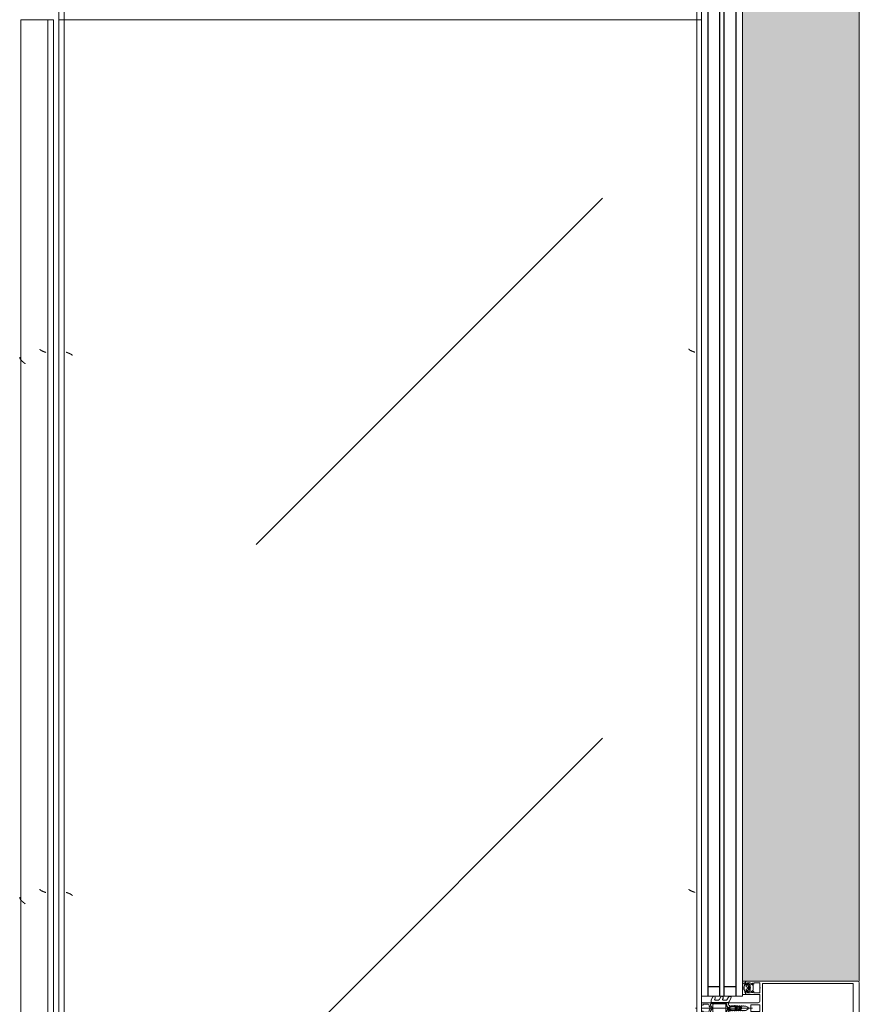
# Model space of a CAD drawing. Header units: millimetres. Extents: x -5460 to 47962, y 30005 to 103451.
# Tile 73 of 192: x 9296 to 10074, y 52780 to 53691. Entities that reach past the tile are written whole.
import ezdxf

# ---------------------------------------------------------------- set-up
doc = ezdxf.new("R2010")
doc.units = ezdxf.units.MM
for name, color, linetype, lineweight in [('A-DETL-GENF-OTLN', 7, 'Continuous', 9), ('A-GLAZ-CURT-OTLN', 7, 'Continuous', 9), ('A-GLAZ-CWMG-OTLN', 7, 'Continuous', 9), ('M-EQPM-____-OTLN', 7, 'Continuous', 9)]:
    doc.layers.add(name, color=color, linetype=linetype, lineweight=lineweight)

# ---------------------------------------------------------------- blocks, each defined once
blk = doc.blocks.new('ПР_Низ пояс - Тип 1-10204789-ВКК_01_К1_З_ЭОМ_кабель_')
at = {"layer": 'M-EQPM-____-OTLN', "color": 253, "true_color": 0xaaaaaa}
for p, q in [((850, 590), (850, 595)), ((850, 595), (2400, 595)), ((850, 588), (850, 590)), ((850, 590), (2400, 590)), ((850, 6.26), (850, 588)), ((850, 4.26), (850, 6.26)), ((850, 0), (850, 4.26)), ((850, 4.26), (2400, 4.26)), ((850, 0), (2400, 0))]:
    blk.add_line(p, q, dxfattribs=at)
blk = doc.blocks.new('АРФ_Витраж_Остекление - SI_38mm_TripGlz_1 этаж-6916328-ВКК_01_К1_З_ЭОМ_кабель_')
at = {"layer": 'A-GLAZ-CURT-OTLN', "color": 253, "true_color": 0xaaaaaa}
for p, q in [((-904, 0), (-904, -38)), ((-904, -38), (904, -38))]:
    blk.add_line(p, q, dxfattribs=at)
at = {"layer": 'A-GLAZ-CURT-OTLN', "color": 253, "lineweight": 25, "true_color": 0xaaaaaa}
for p, q in [((-904, -6), (904, -6)), ((-895, -6), (-895, -17)), ((-904, -17), (904, -17)), ((-904, -21), (904, -21)), ((-895, -21), (-895, -32)), ((-904, -32), (904, -32))]:
    blk.add_line(p, q, dxfattribs=at)
blk = doc.blocks.new('Rectangular Mullion - FWS-50-HI_Mull_CovCap-20mm_Mull-105mm-3567267-ВКК_01_К1_З_ЭОМ_кабель_')
at = {"layer": 'A-GLAZ-CWMG-OTLN', "true_color": 0xeaeaea}
blk.add_hatch(color=254, dxfattribs=at).paths.add_polyline_path([(8006.3, 51920), (8096, 51920), (8096, 53700), (7988, 53700), (7988, 51920)])
at = {"layer": 'A-GLAZ-CWMG-OTLN', "color": 253, "true_color": 0xaaaaaa}
blk.add_line((8096, 51920), (8096, 53700), dxfattribs=at)
blk = doc.blocks.new('Rectangular Mullion - HI_CovCap-20mm_Mull-105mm-V518-ВКК_01_К1_З_ЭОМ_кабель_')
at = {"layer": 'A-DETL-GENF-OTLN', "color": 253, "true_color": 0xaaaaaa}
for p, q in [((23.5, 146), (-23.5, 146)), ((-25, 144.5), (-25, 130.68)), ((25, 130.68), (25, 144.5)), ((-25, 136), (-25, 59.4)), ((-22.9, 135.44), (-22.9, 59.4)), ((22.9, 136), (22.9, 59.4)), ((25, 136), (25, 59.4)), ((-22.24, 46.35), (-21.18, 47.41)), ((-20.47, 47.7), (-17.13, 47.7)), ((-16.42, 47.41), (-15.36, 46.35)), ((-12.6, 53.5), (-12.6, 41.4)), ((-5, 25.5), (-5, 52.5)), ((-3.2, 46.1), (-3.2, 53.5)), ((-2.7, 54), (2.7, 54)), ((2.7, 45.6), (-2.7, 45.6)), ((0, 47.27), (0, 0)), ((3.2, 53.5), (3.2, 46.1)), ((5, 52.5), (5, 25.5)), ((12.6, 41.4), (12.6, 53.5)), ((15.36, 46.35), (16.42, 47.41)), ((17.13, 47.7), (20.47, 47.7)), ((21.18, 47.41), (22.24, 46.35)), ((-22.3, 40.8), (-22.9, 40.8)), ((-22.9, 40.2), (-21.62, 40.2)), ((-21.76, 44.51), (-22.58, 43.54)), ((-22.27, 39.59), (-22.55, 39.1)), ((-21.2, 42.9), (-21.2, 41.7)), ((-21.07, 39.62), (-21.08, 39.77)), ((-19.5, 43.4), (-20.7, 43.4)), ((-20.7, 41.2), (-20.42, 41.2)), ((-20.48, 39.51), (-20.66, 39.4)), ((-20.16, 41.35), (-19.24, 42.95)), ((-19.97, 39.2), (-20.02, 39.33)), ((-17.65, 44), (-19.95, 44)), ((-19.33, 39.22), (-19.48, 39.08)), ((-19.2, 37.6), (-18.4, 37.6)), ((-18.77, 39.04), (-18.85, 39.17)), ((-18.36, 42.95), (-17.44, 41.35)), ((-18.16, 39.23), (-18.26, 39.06)), ((-16.9, 43.4), (-18.1, 43.4)), ((-17.56, 39.21), (-17.67, 39.31)), ((-17.18, 41.2), (-16.9, 41.2)), ((-17.02, 39.56), (-17.07, 39.36)), ((-16.46, 39.68), (-16.59, 39.75)), ((-16.4, 41.7), (-16.4, 42.9)), ((-15.02, 43.54), (-15.84, 44.51)), ((-14.64, 40.8), (-15.29, 40.8)), ((-0.87, 36.5), (-1.7, 35.06)), ((1.7, 35.06), (0.87, 36.5)), ((14.64, 40.8), (15.29, 40.8)), ((15.02, 43.54), (15.84, 44.51)), ((16.4, 41.7), (16.4, 42.9)), ((16.46, 39.68), (16.59, 39.75)), ((16.9, 43.4), (18.1, 43.4)), ((17.18, 41.2), (16.9, 41.2)), ((17.02, 39.56), (17.07, 39.36)), ((18.36, 42.95), (17.44, 41.35)), ((17.56, 39.21), (17.67, 39.31)), ((17.65, 44), (19.95, 44)), ((18.16, 39.23), (18.26, 39.06)), ((18.77, 39.04), (18.85, 39.17)), ((20.16, 41.35), (19.24, 42.95)), ((19.33, 39.22), (19.48, 39.08)), ((19.5, 43.4), (20.7, 43.4)), ((19.97, 39.2), (20.02, 39.33)), ((20.7, 41.2), (20.42, 41.2)), ((20.48, 39.51), (20.66, 39.4)), ((21.07, 39.62), (21.08, 39.77)), ((21.2, 42.9), (21.2, 41.7)), ((22.9, 40.2), (21.62, 40.2)), ((21.76, 44.51), (22.58, 43.54)), ((22.27, 39.59), (22.55, 39.1)), ((22.3, 40.8), (22.9, 40.8)), ((-24.8, 29.2), (-23.51, 29.2)), ((-24.76, 28.3), (-24.76, 28.2)), ((-24.56, 28), (-23.89, 28)), ((-23.55, 28.9), (-24.16, 28.9)), ((-23.1, 29.29), (-20.89, 30.27)), ((-21.2, 32.6), (-21.2, 35.6)), ((-17.4, 31.6), (-20.2, 31.6)), ((-18.43, 28.95), (-17.96, 28.15)), ((-17.44, 28.15), (-16.96, 28.99)), ((-16.4, 35.6), (-16.4, 32.6)), ((-16.25, 28.99), (-15.76, 28.15)), ((-15.24, 28.15), (-14.75, 28.99)), ((-14.04, 28.99), (-13.55, 28.15)), ((-2.24, 31), (-2.45, 30.87)), ((-2.45, 30.53), (-2.25, 30.41)), ((-1.89, 34.49), (-2.1, 32.75)), ((-1.33, 33.68), (-1.33, 33.78)), ((-1.25, 31.1), (0.74, 31.1)), ((-1.12, 34.47), (-0.43, 35.65)), ((-0.6, 32.5), (-0.6, 32.42)), ((0.84, 33), (-0.1, 33)), ((0.43, 35.65), (1.12, 34.47)), ((0.6, 32.3), (0.93, 32.3)), ((1.02, 31.78), (0.74, 32.06)), ((1.33, 33.78), (1.33, 33.68)), ((2.1, 32.75), (1.89, 34.49)), ((2.45, 30.87), (2.24, 31)), ((2.25, 30.41), (2.45, 30.53)), ((-7.75, 23.52), (-10.33, 25.01)), ((-9.07, 27.17), (-5.65, 25.19)), ((-9.07, 19.88), (-8.25, 19.41)), ((-7.5, 19.84), (-7.5, 23.08)), ((-5.4, 9.3), (-5.4, 24.76)), ((-3.5, 25), (-4.5, 25)), ((-3.9, 22), (-3.9, 11)), ((-3.4, 22.5), (3.4, 22.5)), ((-3.3, 23.5), (-1.9, 23.5)), ((-1.7, 23.7), (-1.7, 24.9)), ((-1.4, 24.49), (-1.4, 23.99)), ((-1.1, 23.82), (-0.5, 24.17)), ((0.3, 26.2), (-1.09, 26.2)), ((0.43, 25), (0.2, 25)), ((0.34, 25.28), (0.58, 25.52)), ((0.5, 24.17), (1.42, 23.63)), ((1.92, 23.5), (3.3, 23.5)), ((4.5, 25), (3.5, 25)), ((3.9, 11), (3.9, 22)), ((4.3, 22.5), (4.3, 9.4)), ((5.4, 24.76), (5.4, 9.3)), ((5.65, 25.19), (9.07, 27.17)), ((7.5, 23.08), (7.5, 19.84)), ((10.33, 25.01), (7.75, 23.52)), ((8.25, 19.41), (9.07, 19.88)), ((-7.75, 16.23), (-10.41, 17.77)), ((-7.62, 8.87), (-10.41, 10.48)), ((-9.07, 12.6), (-8.25, 12.12)), ((-7.5, 12.55), (-7.5, 15.8)), ((3.4, 10.5), (-3.4, 10.5)), ((7.5, 15.8), (7.5, 12.55)), ((10.41, 10.48), (7.62, 8.87)), ((10.41, 17.77), (7.75, 16.23)), ((8.25, 12.12), (9.07, 12.6)), ((-5.9, 8.8), (-7.37, 8.8)), ((-5, 1), (-5, 6.7)), ((-2.71, 8.4), (-4.02, 8.4)), ((-3.7, 1.7), (-3.7, 6)), ((-2.7, 7), (-2.13, 7)), ((-1.7, 9), (-2, 8.69)), ((-1.42, 7.29), (-0.71, 8.01)), ((0.71, 8.01), (1.42, 7.29)), ((2, 8.69), (1.7, 9)), ((2.13, 7), (2.7, 7)), ((3.3, 8.4), (2.71, 8.4)), ((3.7, 6), (3.7, 1.7)), ((7.37, 8.8), (5.9, 8.8)), ((0, -4.26), (0, -5.53))]:
    blk.add_line(p, q, dxfattribs=at)
at = {"layer": 'A-DETL-GENF-OTLN', "color": 253, "true_color": 0xaaaaaa, "flags": 128}
for points in [[(22.9, 130.68), (22.9, 140.2), (-22.9, 140.2), (-22.9, 130.68)], [(-19.05, 45.1), (-23.5, 45.1), (-23.5, 42.4), (-22.3, 42.4), (-22.3, 41.8), (-23.1, 41), (-25, 41), (-25, 57.79), (-25, 61)], [(22.9, 61), (22.9, 57.79), (22.9, 56.3), (11.2, 56.3), (-11.2, 56.3), (-22.9, 56.3), (-22.9, 57.79), (-22.9, 61)], [(25, 61), (25, 57.79), (25, 41), (23.1, 41), (22.3, 41.8), (22.3, 42.4), (23.5, 42.4), (23.5, 45.1), (19.05, 45.1)], [(-19.05, 54), (-23.5, 54), (-23.5, 48.3), (-22.3, 48.3), (-22.3, 47.7), (-22.95, 47.05)], [(-14.65, 47.05), (-15.3, 47.7), (-15.3, 48.3), (-14.1, 48.3), (-14.1, 54), (-18.55, 54)], [(-6.5, 54), (-11.2, 54), (-12.1, 54)], [(12.1, 54), (11.2, 54), (6.5, 54)], [(18.55, 54), (14.1, 54), (14.1, 48.3), (15.3, 48.3), (15.3, 47.7), (14.65, 47.05)], [(22.95, 47.05), (22.3, 47.7), (22.3, 48.3), (23.5, 48.3), (23.5, 54), (19.05, 54)], [(-23.5, 40.8), (-25, 40.8), (-25, 29.4)], [(-22.5, 43.09), (-22, 42.8), (-22, 42.67)], [(-13.1, 40.9), (-14.4, 40.9), (-15.3, 41.8), (-15.3, 42.4), (-14.1, 42.4), (-14.1, 45.1), (-18.55, 45.1)], [(-16.05, 40.2), (-14.75, 40.1), (-16.02, 40.1), (-16.02, 39.94)], [(-15.6, 42.67), (-15.6, 42.8), (-15.1, 43.09)], [(-13.03, 28.15), (-12.6, 28.9), (-12.6, 40.8), (-13.95, 40.8)], [(-0.87, 42.8), (-2, 40.84), (-2, 39.84), (-2.5, 39.55), (-2, 39.26), (-2, 38.04), (-2.5, 37.75), (-2, 37.46), (-2, 36.24), (-2.5, 35.95), (-2, 35.66), (-2, 34.44), (-2.5, 34.15), (-2, 33.86), (-2, 32.64), (-2.5, 32.35), (-2, 32.06), (-2, 30.84), (-2.5, 30.55), (-2, 30.26), (-2, 29.04), (-2.5, 28.75), (-2, 28.46), (-2, 27.24), (-2.5, 26.95), (-2.5, 26)], [(2.5, 26), (2, 26.29), (2, 27.51), (2.5, 27.8), (2, 28.09), (2, 29.31), (2.5, 29.6), (2, 29.89), (2, 31.11), (2.5, 31.4), (2, 31.69), (2, 32.91), (2.5, 33.2), (2, 33.49), (2, 34.71), (2.5, 35), (2, 35.29), (2, 36.51), (2.5, 36.8), (2, 37.09), (2, 38.31), (2.5, 38.6), (2, 38.89), (2, 40.84), (0.87, 42.8)], [(12.6, 38), (12.6, 40.8), (13.95, 40.8)], [(18.55, 45.1), (14.1, 45.1), (14.1, 42.4), (15.3, 42.4), (15.3, 41.8), (14.4, 40.9), (13.1, 40.9)], [(16.05, 40.2), (14.75, 40.1), (16.02, 40.1), (16.02, 39.94)], [(15.6, 42.67), (15.6, 42.8), (15.1, 43.09)], [(22.5, 43.09), (22, 42.8), (22, 42.67)], [(23.5, 40.8), (25, 40.8), (25, 38)], [(-0.35, 31.99), (0.1, 31.73), (-1.23, 31.6)], [(0.4, 31.8), (0.4, 31.9), (0.4, 32.1)], [(-3.41, 25), (-5, 25), (-5, 9.1)], [(-4.51, 8.95), (-4.3, 11), (-4.3, 22.5)], [(-1.55, 25.25), (-1.17, 25.64), (-0.2, 25.7), (-0.42, 25.6), (-1.25, 24.85)], [(-0.1, 25.3), (-0.1, 25.4), (0, 25.42)], [(5, 1), (5, 25), (3.41, 25)], [(-2.65, 1), (-2.65, 1.4), (-3.4, 1.4)], [(3.4, 1.4), (2.65, 1.4), (2.65, 1)]]:
    blk.add_lwpolyline(points, dxfattribs=at)
blk.add_lwpolyline([(0, 37), (0, 35.9)], close=True, dxfattribs=at)
at = {"layer": 'A-DETL-GENF-OTLN', "color": 253, "true_color": 0xaaaaaa}
for centre, radius, start, end in [((-23.5, 144.5), 1.5, 90, 180), ((23.5, 144.5), 1.5, 360, 90), ((-22.59, 46.7), 0.5, 135, 315), ((-20.47, 46.7), 1, 90, 135), ((-18.8, 53.94), 0.256, 12.68038, 167.31962), ((-17.13, 46.7), 1, 45, 90), ((-15.01, 46.7), 0.5, 225, 45), ((-12.1, 53.5), 0.5, 90, 180), ((-6.5, 52.5), 1.5, 360, 90), ((-2.7, 53.5), 0.5, 90, 180), ((-2.7, 46.1), 0.5, 180, 270), ((2.7, 53.5), 0.5, 0, 90), ((2.7, 46.1), 0.5, 270, 0), ((6.5, 52.5), 1.5, 90, 180), ((12.1, 53.5), 0.5, 0, 90), ((15.01, 46.7), 0.5, 135, 315), ((17.13, 46.7), 1, 90, 135), ((18.8, 53.94), 0.256, 12.68038, 167.31962), ((20.47, 46.7), 1, 45, 90), ((22.59, 46.7), 0.5, 225, 45), ((-22.9, 39.55), 0.65, 90, 270), ((-23.2, 40.8), 0.3, 180, 0), ((-22.9, 39.3), 0.4, 269.99999, 330.00626), ((-22.35, 43.35), 0.3, 140.01031, 239.99507), ((-22.3, 41.1), 0.3, 270.90521, 359.98148), ((-21.41, 39.09), 1, 90.82716, 149.99773), ((-18.96, 41.89), 3.14, 165.49788, 194.50212), ((-21.15, 44), 0.8, 22.61561, 140.00332), ((-21.62, 39.7), 0.5, 54.92212, 90), ((-21.42, 39.75), 0.339, 3.00251, 90.82171), ((-18.8, 43.71), 4.4, 234.92212, 305.84121), ((-20.7, 42.9), 0.5, 89.98992, 180.01008), ((-20.7, 41.7), 0.5, 179.98974, 270.01026), ((-19.2, 35.6), 2, 89.99744, 180.00256), ((-20.8, 39.64), 0.272, 183.0147, 299.98901), ((-20.32, 39.23), 0.316, 18.00331, 119.99297), ((-20.42, 41.5), 0.3, 269.98791, 330.00644), ((-19.95, 44.5), 0.5, 202.62239, 269.99966), ((-19.69, 39.29), 0.3, 197.9991, 314.99946), ((-19.5, 43.1), 0.3, 329.99756, 90.00642), ((-19.11, 38.99), 0.316, 32.98956, 135.00901), ((-18.8, 45.04), 0.256, 12.68038, 167.31962), ((-18.52, 39.21), 0.3, 213.00146, 329.99975), ((-18.1, 43.1), 0.3, 89.99872, 209.99731), ((-18.4, 35.6), 2, 0.00207, 89.99793), ((-17.88, 39.07), 0.316, 48.00262, 149.99741), ((-17.65, 44.5), 0.5, 269.99881, 337.37914), ((-17.36, 39.43), 0.3, 227.99716, 345.00452), ((-17.18, 41.5), 0.3, 209.995, 270.01065), ((-16.45, 44), 0.8, 40.00306, 157.37723), ((-16.73, 39.48), 0.3, 63.00317, 164.99853), ((-16.9, 42.9), 0.5, 0.00918, 89.99082), ((-16.9, 41.7), 0.5, 270.00904, 359.99096), ((-16.32, 39.94), 0.3, 243.00899, 359.98883), ((-16.05, 39.9), 0.3, 90, 125.84121), ((-18.64, 41.89), 3.14, 346.80247, 14.483), ((-15.29, 41.1), 0.3, 166.80247, 270), ((-15.25, 43.35), 0.3, 299.99829, 40.01132), ((-14.83, 40.53), 0.33, 270.00002, 54.90994), ((-14.75, 40.6), 0.5, 269.99115, 352.82633), ((-13.95, 40.5), 0.3, 90.00299, 172.8115), ((-13.1, 41.4), 0.5, 270, 0), ((0, 42.3), 1, 30, 150), ((0, 36), 1, 90.02865, 150), ((0, 36), 1, 30, 89.97135), ((13.1, 41.4), 0.5, 180, 270), ((13.95, 40.5), 0.3, 7.1885, 89.99701), ((14.75, 40.6), 0.5, 187.17367, 270.00885), ((14.83, 40.53), 0.33, 125.09006, 269.99998), ((15.25, 43.35), 0.3, 139.98868, 240.00171), ((15.29, 41.1), 0.3, 270, 13.19753), ((18.64, 41.89), 3.14, 165.517, 193.19753), ((16.45, 44), 0.8, 22.62277, 139.99694), ((16.32, 39.94), 0.3, 180.01117, 296.99101), ((16.05, 39.9), 0.3, 54.15879, 90), ((18.8, 43.71), 4.4, 234.15879, 305.07788), ((16.9, 42.9), 0.5, 90.00918, 179.99082), ((16.9, 41.7), 0.5, 180.00904, 269.99096), ((16.73, 39.48), 0.3, 15.00147, 116.99683), ((17.36, 39.43), 0.3, 194.99548, 312.00284), ((17.18, 41.5), 0.3, 269.98935, 330.005), ((17.65, 44.5), 0.5, 202.62086, 270.00119), ((17.88, 39.07), 0.316, 30.00259, 131.99738), ((18.1, 43.1), 0.3, 330.00269, 90.00128), ((18.52, 39.21), 0.3, 210.00025, 326.99854), ((18.8, 45.04), 0.256, 12.68038, 167.31962), ((19.11, 38.99), 0.316, 44.99099, 147.01044), ((19.5, 43.1), 0.3, 89.99358, 210.00244), ((19.69, 39.29), 0.3, 225.00054, 342.0009), ((19.95, 44.5), 0.5, 270.00034, 337.37761), ((20.32, 39.23), 0.316, 60.00703, 161.99669), ((20.42, 41.5), 0.3, 209.99356, 270.01209), ((21.15, 44), 0.8, 39.99668, 157.38439), ((20.8, 39.64), 0.272, 240.01099, 356.9853), ((20.7, 42.9), 0.5, 359.98992, 90.01008), ((20.7, 41.7), 0.5, 269.98974, 0.01026), ((21.42, 39.75), 0.339, 89.17829, 176.99749), ((21.62, 39.7), 0.5, 90, 125.07788), ((21.41, 39.09), 1, 30.00227, 89.17284), ((18.96, 41.89), 3.14, 345.49788, 14.50212), ((22.3, 41.1), 0.3, 180.01852, 269.09479), ((22.35, 43.35), 0.3, 300.00493, 39.98969), ((22.9, 39.3), 0.4, 209.99374, 270.00001), ((23.2, 40.8), 0.3, 180, 0), ((22.9, 39.55), 0.65, 270, 90), ((-24.8, 29.4), 0.2, 180.00831, 269.99607), ((-24.16, 28.3), 0.6, 89.98982, 180.01236), ((-24.56, 28.2), 0.2, 179.96202, 270.02268), ((-23.89, 38.7), 10.7, 270.00064, 296.66019), ((-23.55, 35.2), 6.3, 270.00036, 298.07213), ((-23.51, 30.2), 1, 270.00453, 293.99379), ((-20.2, 32.6), 1, 179.99283, 270.00717), ((-20.75, 29.95), 0.35, 298.07479, 113.99842), ((-18.86, 28.68), 0.51, 31.80694, 116.66143), ((-17.7, 28.3), 0.3, 209.9964, 330.0036), ((-17.4, 32.6), 1, 270.00127, 359.99873), ((-16.6, 28.79), 0.41, 29.9985, 150.0015), ((-15.5, 28.3), 0.3, 209.9964, 330.0036), ((-14.4, 28.79), 0.41, 30.00523, 149.99477), ((-13.29, 28.3), 0.3, 209.9964, 330.0036), ((-9.72, 26.04), 1.3, 60, 150), ((-2.35, 30.7), 0.2, 120, 240), ((17.75, 30.31), 20, 179.72362, 190.22002), ((17.75, 30.31), 20, 173, 178.04971), ((-0.4, 34.31), 1.5, 150, 173), ((-1.25, 30.9), 0.2, 90, 179.3132), ((46.55, 30.33), 48, 179.3132, 184.71248), ((46.55, 30.33), 48, 176, 178.23414), ((-1.23, 31.8), 0.2, 178.23414, 270), ((0.27, 33.67), 1.6, 150, 176), ((-0.1, 32.5), 0.5, 90, 180), ((-0.1, 32.42), 0.5, 180, 240), ((0, 35.4), 0.5, 90.0573, 150), ((0, 35.4), 0.5, 30, 89.9427), ((0.2, 31.9), 0.2, 240, 0), ((0.2, 31.8), 0.2, 270, 0), ((0.6, 32.1), 0.2, 90, 180), ((0.6, 31.92), 0.2, 45, 180), ((0.74, 31.5), 0.4, 270, 45), ((0.84, 33.5), 0.5, 270, 3.83017), ((0.93, 31.8), 0.5, 1.77701, 90), ((-0.27, 33.67), 1.6, 4, 30), ((-46.55, 30.33), 48, 354.4962, 1.77701), ((-46.55, 30.33), 48, 3.83017, 4), ((0.4, 34.31), 1.5, 7, 30), ((-17.75, 30.31), 20, 349.77998, 0.27638), ((-17.75, 30.31), 20, 1.95029, 7), ((2.35, 30.7), 0.2, 300, 60), ((9.72, 26.04), 1.3, 30, 120), ((-9.81, 18.81), 1.2, 150, 240), ((-9.68, 26.13), 1.3, 154.41173, 240), ((-9.72, 18.76), 1.3, 60, 150), ((-8, 19.84), 0.5, 240, 0), ((-8, 23.08), 0.5, 360, 60), ((-5.9, 24.76), 0.5, 360, 60), ((-4.5, 25.5), 0.5, 180, 270), ((-3.3, 22.5), 1, 90, 180), ((-3.4, 22), 0.5, 90, 180), ((-3.5, 26), 1, 270, 0), ((-3.41, 26.5), 1.5, 270, 10.22002), ((-1.9, 23.7), 0.2, 270, 0), ((-1.2, 24.9), 0.5, 135, 180), ((-0.9, 24.49), 0.5, 135, 180), ((-1.2, 23.99), 0.2, 180, 300), ((-1.09, 26.4), 0.2, 184.71248, 270), ((-1.02, 25.5), 0.2, 90, 135), ((-0.42, 25.4), 0.2, 90, 135), ((0, 23.3), 1, 60, 120), ((-0.3, 25.4), 0.2, 360, 90), ((-0.2, 25.5), 0.2, 360, 90), ((0.2, 25.3), 0.3, 180, 270), ((0.2, 25.42), 0.2, 180, 315), ((0.3, 25.8), 0.4, 315, 90), ((0.43, 25.8), 0.8, 270, 354.4962), ((1.92, 24.5), 1, 240, 270), ((3.41, 26.5), 1.5, 169.77998, 270), ((3.5, 26), 1, 180, 270), ((3.3, 22.5), 1, 360, 90), ((3.4, 22), 0.5, 360, 90), ((4.5, 25.5), 0.5, 270, 360), ((5.9, 24.76), 0.5, 120, 180), ((8, 23.08), 0.5, 120, 180), ((8, 19.84), 0.5, 180, 300), ((9.72, 18.76), 1.3, 30, 120), ((9.68, 26.13), 1.3, 300, 25.58827), ((9.81, 18.81), 1.2, 300, 30), ((-9.81, 11.52), 1.2, 150, 240), ((-9.72, 11.47), 1.3, 60, 150), ((-8, 12.55), 0.5, 240, 0), ((-8, 15.8), 0.5, 360, 60), ((-5.9, 9.3), 0.5, 270, 0), ((-3.4, 11), 0.5, 180, 270), ((0, 7.3), 2.4, 45, 135), ((3.3, 9.4), 1, 270, 0), ((3.4, 11), 0.5, 270, 0), ((5.9, 9.3), 0.5, 180, 270), ((8, 15.8), 0.5, 120, 180), ((8, 12.55), 0.5, 180, 300), ((9.72, 11.47), 1.3, 30, 120), ((9.81, 11.52), 1.2, 300, 30), ((-7.37, 9.3), 0.5, 240, 270), ((-4, 9.1), 1, 180, 216.8699), ((-4, 6.7), 1, 143.1301, 180), ((-4, 1), 1, 180, 270), ((-5.6, 7.9), 1, 323.1301, 36.8699), ((-4.02, 8.9), 0.5, 174, 270), ((-2.7, 6), 1, 90, 180), ((-3.4, 1.7), 0.3, 180, 270), ((-3.65, 1), 1, 270, 0), ((-2.71, 9.4), 1, 270, 315), ((-2.13, 8), 1, 270, 315), ((0, 7.3), 1, 45, 135), ((2.13, 8), 1, 225, 270), ((2.71, 9.4), 1, 225, 270), ((3.65, 1), 1, 180, 270), ((2.7, 6), 1, 360, 90), ((3.4, 1.7), 0.3, 270, 0), ((4, 1), 1, 270, 0), ((7.37, 9.3), 0.5, 270, 300)]:
    blk.add_arc(centre, radius, start, end, dxfattribs=at)
blk = doc.blocks.new('FP_751-ВКК_01_К1_З_ЭОМ_кабель_')
at = {"layer": 'M-EQPM-____-OTLN', "color": 7, "true_color": 0xffffff}
for p, q in [((740.15, 583.37), (740.1, 583.3)), ((740.2, 583.45), (740.15, 583.37)), ((740.25, 583.52), (740.2, 583.45)), ((740.3, 583.6), (740.25, 583.52)), ((740.35, 583.68), (740.3, 583.6)), ((740.4, 583.77), (740.35, 583.68)), ((740.44, 583.86), (740.4, 583.77)), ((740.49, 583.95), (740.44, 583.86)), ((740.54, 584.04), (740.49, 583.95)), ((740.59, 584.13), (740.54, 584.04)), ((740.64, 584.23), (740.59, 584.13)), ((740.69, 584.33), (740.64, 584.23)), ((740.74, 584.43), (740.69, 584.33)), ((740.78, 584.53), (740.74, 584.43)), ((740.83, 584.64), (740.78, 584.53)), ((740.88, 584.74), (740.83, 584.64)), ((740.93, 584.85), (740.88, 584.74)), ((740.98, 584.96), (740.93, 584.85)), ((741.03, 585.08), (740.98, 584.96)), ((741.08, 585.19), (741.03, 585.08)), ((741.12, 585.31), (741.08, 585.19)), ((741.17, 585.43), (741.12, 585.31)), ((741.22, 585.54), (741.17, 585.43)), ((741.27, 585.67), (741.22, 585.54)), ((741.32, 585.79), (741.27, 585.67)), ((741.37, 585.91), (741.32, 585.79)), ((741.42, 586.03), (741.37, 585.91)), ((741.46, 586.16), (741.42, 586.03)), ((741.51, 586.29), (741.46, 586.16)), ((741.56, 586.42), (741.51, 586.29)), ((741.61, 586.54), (741.56, 586.42)), ((741.66, 586.67), (741.61, 586.54)), ((741.71, 586.8), (741.66, 586.67)), ((741.76, 586.94), (741.71, 586.8)), ((741.8, 587.07), (741.76, 586.94)), ((741.85, 587.2), (741.8, 587.07)), ((741.9, 587.33), (741.85, 587.2)), ((741.95, 587.47), (741.9, 587.33)), ((742, 587.6), (741.95, 587.47)), ((742.05, 587.73), (742, 587.6)), ((742.1, 587.87), (742.05, 587.73)), ((742.14, 588), (742.1, 587.87)), ((1240.15, 583.37), (1240.1, 583.3)), ((1240.2, 583.45), (1240.15, 583.37)), ((1240.25, 583.52), (1240.2, 583.45)), ((1240.3, 583.6), (1240.25, 583.52)), ((1240.35, 583.68), (1240.3, 583.6)), ((1240.4, 583.77), (1240.35, 583.68)), ((1240.44, 583.86), (1240.4, 583.77)), ((1240.49, 583.95), (1240.44, 583.86)), ((1240.54, 584.04), (1240.49, 583.95)), ((1240.59, 584.13), (1240.54, 584.04)), ((1240.64, 584.23), (1240.59, 584.13)), ((1240.69, 584.33), (1240.64, 584.23)), ((1240.74, 584.43), (1240.69, 584.33)), ((1240.78, 584.53), (1240.74, 584.43)), ((1240.83, 584.64), (1240.78, 584.53)), ((1240.88, 584.74), (1240.83, 584.64)), ((1240.93, 584.85), (1240.88, 584.74)), ((1240.98, 584.96), (1240.93, 584.85)), ((1241.03, 585.08), (1240.98, 584.96)), ((1241.08, 585.19), (1241.03, 585.08)), ((1241.12, 585.31), (1241.08, 585.19)), ((1241.17, 585.43), (1241.12, 585.31)), ((1241.22, 585.54), (1241.17, 585.43)), ((1241.27, 585.67), (1241.22, 585.54)), ((1241.32, 585.79), (1241.27, 585.67)), ((1241.37, 585.91), (1241.32, 585.79)), ((1241.42, 586.03), (1241.37, 585.91)), ((1241.46, 586.16), (1241.42, 586.03)), ((1241.51, 586.29), (1241.46, 586.16)), ((1241.56, 586.42), (1241.51, 586.29)), ((1241.61, 586.54), (1241.56, 586.42)), ((1241.66, 586.67), (1241.61, 586.54)), ((1241.71, 586.8), (1241.66, 586.67)), ((1241.76, 586.94), (1241.71, 586.8)), ((1241.8, 587.07), (1241.76, 586.94)), ((1241.85, 587.2), (1241.8, 587.07)), ((1241.9, 587.33), (1241.85, 587.2)), ((1241.95, 587.47), (1241.9, 587.33)), ((1242, 587.6), (1241.95, 587.47)), ((1242.05, 587.73), (1242, 587.6)), ((1242.1, 587.87), (1242.05, 587.73)), ((1242.14, 588), (1242.1, 587.87)), ((739.1, 582.49), (739.05, 582.49)), ((739.15, 582.5), (739.1, 582.49)), ((739.19, 582.51), (739.15, 582.5)), ((739.24, 582.52), (739.19, 582.51)), ((739.29, 582.54), (739.24, 582.52)), ((739.34, 582.56), (739.29, 582.54)), ((739.38, 582.58), (739.34, 582.56)), ((739.43, 582.61), (739.38, 582.58)), ((739.48, 582.64), (739.43, 582.61)), ((739.53, 582.67), (739.48, 582.64)), ((739.57, 582.71), (739.53, 582.67)), ((739.62, 582.75), (739.57, 582.71)), ((739.67, 582.79), (739.62, 582.75)), ((739.72, 582.83), (739.67, 582.79)), ((739.76, 582.88), (739.72, 582.83)), ((739.81, 582.93), (739.76, 582.88)), ((739.86, 582.98), (739.81, 582.93)), ((739.91, 583.04), (739.86, 582.98)), ((739.95, 583.1), (739.91, 583.04)), ((740, 583.16), (739.95, 583.1)), ((740.06, 583.23), (740.01, 583.17)), ((740.1, 583.3), (740.06, 583.23)), ((1239.1, 582.49), (1239.05, 582.49)), ((1239.15, 582.5), (1239.1, 582.49)), ((1239.19, 582.51), (1239.15, 582.5)), ((1239.24, 582.52), (1239.19, 582.51)), ((1239.29, 582.54), (1239.24, 582.52)), ((1239.34, 582.56), (1239.29, 582.54)), ((1239.38, 582.58), (1239.34, 582.56)), ((1239.43, 582.61), (1239.38, 582.58)), ((1239.48, 582.64), (1239.43, 582.61)), ((1239.53, 582.67), (1239.48, 582.64)), ((1239.57, 582.71), (1239.53, 582.67)), ((1239.62, 582.75), (1239.57, 582.71)), ((1239.67, 582.79), (1239.62, 582.75)), ((1239.72, 582.83), (1239.67, 582.79)), ((1239.76, 582.88), (1239.72, 582.83)), ((1239.81, 582.93), (1239.76, 582.88)), ((1239.86, 582.98), (1239.81, 582.93)), ((1239.91, 583.04), (1239.86, 582.98)), ((1239.95, 583.1), (1239.91, 583.04)), ((1240, 583.16), (1239.95, 583.1)), ((1240.06, 583.23), (1240.01, 583.17)), ((1240.1, 583.3), (1240.06, 583.23))]:
    blk.add_line(p, q, dxfattribs=at)
blk = doc.blocks.new('FP_752-ВКК_01_К1_З_ЭОМ_кабель_')
at = {"layer": 'M-EQPM-____-OTLN', "color": 7, "true_color": 0xffffff}
for p, q in [((743.34, 9.21), (743.29, 9.09)), ((743.39, 9.32), (743.34, 9.21)), ((743.43, 9.43), (743.39, 9.32)), ((743.48, 9.54), (743.43, 9.43)), ((743.53, 9.65), (743.48, 9.54)), ((743.58, 9.75), (743.53, 9.65)), ((743.63, 9.86), (743.58, 9.75)), ((743.68, 9.96), (743.63, 9.86)), ((743.73, 10.06), (743.68, 9.96)), ((743.78, 10.16), (743.73, 10.06)), ((743.83, 10.25), (743.78, 10.16)), ((743.88, 10.34), (743.83, 10.25)), ((743.93, 10.43), (743.88, 10.34)), ((743.97, 10.52), (743.93, 10.43)), ((744.02, 10.6), (743.97, 10.52)), ((744.07, 10.69), (744.02, 10.6)), ((744.12, 10.76), (744.07, 10.69)), ((744.17, 10.84), (744.12, 10.76)), ((744.22, 10.91), (744.17, 10.84)), ((744.27, 10.99), (744.22, 10.91)), ((744.32, 11.05), (744.27, 10.99)), ((744.37, 11.12), (744.32, 11.05)), ((744.42, 11.18), (744.37, 11.12)), ((744.47, 11.24), (744.42, 11.18)), ((744.51, 11.3), (744.47, 11.24)), ((744.56, 11.35), (744.51, 11.3)), ((744.61, 11.4), (744.56, 11.35)), ((744.66, 11.45), (744.61, 11.4)), ((744.71, 11.49), (744.66, 11.45)), ((744.76, 11.53), (744.71, 11.49)), ((744.81, 11.57), (744.76, 11.53)), ((744.86, 11.61), (744.81, 11.57)), ((744.91, 11.64), (744.86, 11.61)), ((744.96, 11.66), (744.91, 11.64)), ((745.01, 11.69), (744.96, 11.66)), ((745.05, 11.71), (745.01, 11.69)), ((745.1, 11.73), (745.05, 11.71)), ((745.15, 11.74), (745.1, 11.73)), ((745.2, 11.76), (745.15, 11.74)), ((745.25, 11.76), (745.2, 11.76)), ((745.3, 11.77), (745.25, 11.76)), ((1243.34, 9.21), (1243.29, 9.09)), ((1243.39, 9.32), (1243.34, 9.21)), ((1243.43, 9.43), (1243.39, 9.32)), ((1243.48, 9.54), (1243.43, 9.43)), ((1243.53, 9.65), (1243.48, 9.54)), ((1243.58, 9.75), (1243.53, 9.65)), ((1243.63, 9.86), (1243.58, 9.75)), ((1243.68, 9.96), (1243.63, 9.86)), ((1243.73, 10.06), (1243.68, 9.96)), ((1243.78, 10.16), (1243.73, 10.06)), ((1243.83, 10.25), (1243.78, 10.16)), ((1243.88, 10.34), (1243.83, 10.25)), ((1243.93, 10.43), (1243.88, 10.34)), ((1243.97, 10.52), (1243.93, 10.43)), ((1244.02, 10.6), (1243.97, 10.52)), ((1244.07, 10.69), (1244.02, 10.6)), ((1244.12, 10.76), (1244.07, 10.69)), ((1244.17, 10.84), (1244.12, 10.76)), ((1244.22, 10.91), (1244.17, 10.84)), ((1244.27, 10.99), (1244.22, 10.91)), ((1244.32, 11.05), (1244.27, 10.99)), ((1244.37, 11.12), (1244.32, 11.05)), ((1244.42, 11.18), (1244.37, 11.12)), ((1244.47, 11.24), (1244.42, 11.18)), ((1244.51, 11.3), (1244.47, 11.24)), ((1244.56, 11.35), (1244.51, 11.3)), ((1244.61, 11.4), (1244.56, 11.35)), ((1244.66, 11.45), (1244.61, 11.4)), ((1244.71, 11.49), (1244.66, 11.45)), ((1244.76, 11.53), (1244.71, 11.49)), ((1244.81, 11.57), (1244.76, 11.53)), ((1244.86, 11.61), (1244.81, 11.57)), ((1244.91, 11.64), (1244.86, 11.61)), ((1244.96, 11.66), (1244.91, 11.64)), ((1245.01, 11.69), (1244.96, 11.66)), ((1245.05, 11.71), (1245.01, 11.69)), ((1245.1, 11.73), (1245.05, 11.71)), ((1245.15, 11.74), (1245.1, 11.73)), ((1245.2, 11.76), (1245.15, 11.74)), ((1245.25, 11.76), (1245.2, 11.76)), ((1245.3, 11.77), (1245.25, 11.76)), ((742.26, 6.39), (742.21, 6.26)), ((742.31, 6.53), (742.26, 6.39)), ((742.35, 6.66), (742.31, 6.53)), ((742.4, 6.8), (742.35, 6.66)), ((742.45, 6.93), (742.4, 6.8)), ((742.5, 7.07), (742.45, 6.93)), ((742.55, 7.2), (742.5, 7.07)), ((742.6, 7.33), (742.55, 7.2)), ((742.65, 7.46), (742.6, 7.33)), ((742.7, 7.6), (742.65, 7.46)), ((742.75, 7.73), (742.7, 7.6)), ((742.8, 7.86), (742.75, 7.73)), ((742.85, 7.99), (742.8, 7.86)), ((742.89, 8.11), (742.85, 7.99)), ((742.94, 8.24), (742.89, 8.11)), ((742.99, 8.37), (742.94, 8.24)), ((743.04, 8.49), (742.99, 8.37)), ((743.09, 8.61), (743.04, 8.49)), ((743.14, 8.74), (743.09, 8.61)), ((743.19, 8.86), (743.14, 8.74)), ((743.24, 8.97), (743.19, 8.86)), ((743.29, 9.09), (743.24, 8.97)), ((1242.26, 6.39), (1242.21, 6.26)), ((1242.31, 6.53), (1242.26, 6.39)), ((1242.35, 6.66), (1242.31, 6.53)), ((1242.4, 6.8), (1242.35, 6.66)), ((1242.45, 6.93), (1242.4, 6.8)), ((1242.5, 7.07), (1242.45, 6.93)), ((1242.55, 7.2), (1242.5, 7.07)), ((1242.6, 7.33), (1242.55, 7.2)), ((1242.65, 7.46), (1242.6, 7.33)), ((1242.7, 7.6), (1242.65, 7.46)), ((1242.75, 7.73), (1242.7, 7.6)), ((1242.8, 7.86), (1242.75, 7.73)), ((1242.85, 7.99), (1242.8, 7.86)), ((1242.89, 8.11), (1242.85, 7.99)), ((1242.94, 8.24), (1242.89, 8.11)), ((1242.99, 8.37), (1242.94, 8.24)), ((1243.04, 8.49), (1242.99, 8.37)), ((1243.09, 8.61), (1243.04, 8.49)), ((1243.14, 8.74), (1243.09, 8.61)), ((1243.19, 8.86), (1243.14, 8.74)), ((1243.24, 8.97), (1243.19, 8.86)), ((1243.29, 9.09), (1243.24, 8.97))]:
    blk.add_line(p, q, dxfattribs=at)
blk = doc.blocks.new('УТ_Низ пояса - Тип 1-10100463-ВКК_01_К1_З_ЭОМ_кабель_')
at = {"layer": 'M-EQPM-____-OTLN', "true_color": 0xffffff}
h = blk.add_hatch(dxfattribs=at)
h.set_pattern_fill('FP_219', style=0, pattern_type=2)
h.set_pattern_definition([(135, (-50760, 6950), (-1000, 1e-13), [50, -1364.214]), (135, (-50260, 6950), (-1000, 1e-13), [50, -1364.214]), (135, (-50260, 7450), (-1000, 1e-13), [50, -1364.214]), (135, (-50974.64, 7664.64), (-1000, 1e-13), [403.55, -1010.664]), (135, (-50474.64, 7664.64), (-1000, 1e-13), [403.55, -1010.664]), (135, (-50974.64, 7164.64), (-1000, 1e-13), [403.55, -1010.664]), (135, (-50474.64, 7164.64), (-1000, 1e-13), [453.55, -960.664])])
h.paths.add_polyline_path([(6.26, 6.26), (1550, 6.26), (1550, 588), (588, 588), (322.4, 322.4)])
at = {"layer": 'M-EQPM-____-OTLN', "color": 253, "true_color": 0xaaaaaa}
for p, q in [((629.83, 595), (1550, 595)), ((1550, 595), (1550, 590)), ((590, 590), (1550, 590)), ((1550, 590), (1550, 588)), ((1550, 588), (1550, 6.26)), ((0, 0), (1550, 0)), ((4.26, 4.26), (1550, 4.26)), ((1550, 6.26), (1550, 4.26)), ((1550, 4.26), (1550, 0))]:
    blk.add_line(p, q, dxfattribs=at)
for name in ['FP_751-ВКК_01_К1_З_ЭОМ_кабель_', 'FP_752-ВКК_01_К1_З_ЭОМ_кабель_']:
    blk.add_blockref(name, (0, 0), dxfattribs=at)
blk = doc.blocks.new('FP_753-ВКК_01_К1_З_ЭОМ_кабель_')
at = {"layer": 'M-EQPM-____-OTLN', "color": 7, "true_color": 0xffffff}
for p, q in [((743.52, 610.7), (743.47, 610.6)), ((743.56, 610.8), (743.52, 610.7)), ((743.61, 610.9), (743.56, 610.8)), ((743.66, 610.99), (743.61, 610.9)), ((743.71, 611.09), (743.66, 610.99)), ((743.76, 611.18), (743.71, 611.09)), ((743.81, 611.26), (743.76, 611.18)), ((743.86, 611.35), (743.81, 611.26)), ((743.91, 611.43), (743.86, 611.35)), ((743.96, 611.51), (743.91, 611.43)), ((744.01, 611.58), (743.96, 611.51)), ((744.06, 611.66), (744.01, 611.58)), ((744.1, 611.73), (744.06, 611.66)), ((744.15, 611.8), (744.1, 611.73)), ((744.2, 611.86), (744.15, 611.8)), ((744.25, 611.93), (744.2, 611.86)), ((744.3, 611.98), (744.25, 611.93)), ((744.35, 612.04), (744.3, 611.98)), ((744.4, 612.09), (744.35, 612.04)), ((744.45, 612.14), (744.4, 612.09)), ((744.5, 612.19), (744.45, 612.14)), ((744.55, 612.24), (744.5, 612.19)), ((744.6, 612.28), (744.55, 612.24)), ((744.64, 612.31), (744.6, 612.28)), ((744.69, 612.35), (744.64, 612.31)), ((744.74, 612.38), (744.69, 612.35)), ((744.79, 612.41), (744.74, 612.38)), ((744.84, 612.43), (744.79, 612.41)), ((744.89, 612.45), (744.84, 612.43)), ((744.94, 612.47), (744.89, 612.45)), ((744.99, 612.49), (744.94, 612.47)), ((745.04, 612.5), (744.99, 612.49)), ((745.09, 612.51), (745.04, 612.5)), ((745.14, 612.51), (745.09, 612.51)), ((1243.52, 610.7), (1243.47, 610.6)), ((1243.56, 610.8), (1243.52, 610.7)), ((1243.61, 610.9), (1243.56, 610.8)), ((1243.66, 610.99), (1243.61, 610.9)), ((1243.71, 611.09), (1243.66, 610.99)), ((1243.76, 611.18), (1243.71, 611.09)), ((1243.81, 611.26), (1243.76, 611.18)), ((1243.86, 611.35), (1243.81, 611.26)), ((1243.91, 611.43), (1243.86, 611.35)), ((1243.96, 611.51), (1243.91, 611.43)), ((1244.01, 611.58), (1243.96, 611.51)), ((1244.06, 611.66), (1244.01, 611.58)), ((1244.1, 611.73), (1244.06, 611.66)), ((1244.15, 611.8), (1244.1, 611.73)), ((1244.2, 611.86), (1244.15, 611.8)), ((1244.25, 611.93), (1244.2, 611.86)), ((1244.3, 611.98), (1244.25, 611.93)), ((1244.35, 612.04), (1244.3, 611.98)), ((1244.4, 612.09), (1244.35, 612.04)), ((1244.45, 612.14), (1244.4, 612.09)), ((1244.5, 612.19), (1244.45, 612.14)), ((1244.55, 612.24), (1244.5, 612.19)), ((1244.6, 612.28), (1244.55, 612.24)), ((1244.64, 612.31), (1244.6, 612.28)), ((1244.69, 612.35), (1244.64, 612.31)), ((1244.74, 612.38), (1244.69, 612.35)), ((1244.79, 612.41), (1244.74, 612.38)), ((1244.84, 612.43), (1244.79, 612.41)), ((1244.89, 612.45), (1244.84, 612.43)), ((1244.94, 612.47), (1244.89, 612.45)), ((1244.99, 612.49), (1244.94, 612.47)), ((1245.04, 612.5), (1244.99, 612.49)), ((1245.09, 612.51), (1245.04, 612.5)), ((1245.14, 612.51), (1245.09, 612.51)), ((742.09, 607.14), (742.04, 607)), ((742.14, 607.27), (742.09, 607.14)), ((742.19, 607.41), (742.14, 607.27)), ((742.24, 607.54), (742.19, 607.41)), ((742.29, 607.67), (742.24, 607.54)), ((742.34, 607.81), (742.29, 607.67)), ((742.39, 607.94), (742.34, 607.81)), ((742.44, 608.08), (742.39, 607.94)), ((742.48, 608.21), (742.44, 608.08)), ((742.53, 608.34), (742.48, 608.21)), ((742.58, 608.47), (742.53, 608.34)), ((742.63, 608.6), (742.58, 608.47)), ((742.68, 608.73), (742.63, 608.6)), ((742.73, 608.86), (742.68, 608.73)), ((742.78, 608.98), (742.73, 608.86)), ((742.83, 609.11), (742.78, 608.98)), ((742.88, 609.23), (742.83, 609.11)), ((742.93, 609.36), (742.88, 609.23)), ((742.98, 609.48), (742.93, 609.36)), ((743.02, 609.6), (742.98, 609.48)), ((743.07, 609.72), (743.02, 609.6)), ((743.12, 609.83), (743.07, 609.72)), ((743.17, 609.95), (743.12, 609.83)), ((743.22, 610.06), (743.17, 609.95)), ((743.27, 610.18), (743.22, 610.06)), ((743.32, 610.28), (743.27, 610.18)), ((743.37, 610.39), (743.32, 610.28)), ((743.42, 610.5), (743.37, 610.39)), ((743.47, 610.6), (743.42, 610.5)), ((1242.09, 607.14), (1242.04, 607)), ((1242.14, 607.27), (1242.09, 607.14)), ((1242.19, 607.41), (1242.14, 607.27)), ((1242.24, 607.54), (1242.19, 607.41)), ((1242.29, 607.67), (1242.24, 607.54)), ((1242.34, 607.81), (1242.29, 607.67)), ((1242.39, 607.94), (1242.34, 607.81)), ((1242.44, 608.08), (1242.39, 607.94)), ((1242.48, 608.21), (1242.44, 608.08)), ((1242.53, 608.34), (1242.48, 608.21)), ((1242.58, 608.47), (1242.53, 608.34)), ((1242.63, 608.6), (1242.58, 608.47)), ((1242.68, 608.73), (1242.63, 608.6)), ((1242.73, 608.86), (1242.68, 608.73)), ((1242.78, 608.98), (1242.73, 608.86)), ((1242.83, 609.11), (1242.78, 608.98)), ((1242.88, 609.23), (1242.83, 609.11)), ((1242.93, 609.36), (1242.88, 609.23)), ((1242.98, 609.48), (1242.93, 609.36)), ((1243.02, 609.6), (1242.98, 609.48)), ((1243.07, 609.72), (1243.02, 609.6)), ((1243.12, 609.83), (1243.07, 609.72)), ((1243.17, 609.95), (1243.12, 609.83)), ((1243.22, 610.06), (1243.17, 609.95)), ((1243.27, 610.18), (1243.22, 610.06)), ((1243.32, 610.28), (1243.27, 610.18)), ((1243.37, 610.39), (1243.32, 610.28)), ((1243.42, 610.5), (1243.37, 610.39)), ((1243.47, 610.6), (1243.42, 610.5))]:
    blk.add_line(p, q, dxfattribs=at)
blk = doc.blocks.new('FP_754-ВКК_01_К1_З_ЭОМ_кабель_')
at = {"layer": 'M-EQPM-____-OTLN', "color": 7, "true_color": 0xffffff}
for p, q in [((733.95, 628.95), (733.85, 628.85)), ((734.05, 629.06), (733.95, 628.95)), ((734.15, 629.16), (734.05, 629.06)), ((734.24, 629.26), (734.15, 629.16)), ((734.34, 629.35), (734.24, 629.26)), ((734.44, 629.45), (734.34, 629.35)), ((734.53, 629.54), (734.44, 629.45)), ((734.63, 629.63), (734.53, 629.54)), ((734.73, 629.72), (734.63, 629.63)), ((734.83, 629.81), (734.73, 629.72)), ((734.92, 629.89), (734.83, 629.81)), ((735.02, 629.97), (734.92, 629.89)), ((735.12, 630.05), (735.02, 629.97)), ((735.22, 630.13), (735.12, 630.05)), ((735.31, 630.2), (735.22, 630.13)), ((735.41, 630.27), (735.31, 630.2)), ((735.51, 630.34), (735.41, 630.27)), ((735.61, 630.41), (735.51, 630.34)), ((735.7, 630.47), (735.61, 630.41)), ((735.8, 630.54), (735.7, 630.47)), ((735.9, 630.59), (735.8, 630.54)), ((736, 630.65), (735.9, 630.59)), ((736.09, 630.7), (736, 630.65)), ((736.19, 630.75), (736.09, 630.7)), ((736.29, 630.8), (736.19, 630.75)), ((736.38, 630.85), (736.29, 630.8)), ((736.48, 630.89), (736.38, 630.85)), ((736.58, 630.93), (736.48, 630.89)), ((736.68, 630.96), (736.58, 630.93)), ((736.77, 631), (736.68, 630.96)), ((736.87, 631.03), (736.77, 631)), ((736.97, 631.06), (736.87, 631.03)), ((737.07, 631.08), (736.97, 631.06)), ((737.16, 631.1), (737.07, 631.08)), ((737.26, 631.12), (737.16, 631.1)), ((737.36, 631.14), (737.26, 631.12)), ((737.46, 631.15), (737.36, 631.14)), ((737.55, 631.16), (737.46, 631.15)), ((737.65, 631.16), (737.55, 631.16)), ((1233.95, 628.95), (1233.85, 628.85)), ((1234.05, 629.06), (1233.95, 628.95)), ((1234.15, 629.16), (1234.05, 629.06)), ((1234.24, 629.26), (1234.15, 629.16)), ((1234.34, 629.35), (1234.24, 629.26)), ((1234.44, 629.45), (1234.34, 629.35)), ((1234.53, 629.54), (1234.44, 629.45)), ((1234.63, 629.63), (1234.53, 629.54)), ((1234.73, 629.72), (1234.63, 629.63)), ((1234.83, 629.81), (1234.73, 629.72)), ((1234.92, 629.89), (1234.83, 629.81)), ((1235.02, 629.97), (1234.92, 629.89)), ((1235.12, 630.05), (1235.02, 629.97)), ((1235.22, 630.13), (1235.12, 630.05)), ((1235.31, 630.2), (1235.22, 630.13)), ((1235.41, 630.27), (1235.31, 630.2)), ((1235.51, 630.34), (1235.41, 630.27)), ((1235.61, 630.41), (1235.51, 630.34)), ((1235.7, 630.47), (1235.61, 630.41)), ((1235.8, 630.54), (1235.7, 630.47)), ((1235.9, 630.59), (1235.8, 630.54)), ((1236, 630.65), (1235.9, 630.59)), ((1236.09, 630.7), (1236, 630.65)), ((1236.19, 630.75), (1236.09, 630.7)), ((1236.29, 630.8), (1236.19, 630.75)), ((1236.38, 630.85), (1236.29, 630.8)), ((1236.48, 630.89), (1236.38, 630.85)), ((1236.58, 630.93), (1236.48, 630.89)), ((1236.68, 630.96), (1236.58, 630.93)), ((1236.77, 631), (1236.68, 630.96)), ((1236.87, 631.03), (1236.77, 631)), ((1236.97, 631.06), (1236.87, 631.03)), ((1237.07, 631.08), (1236.97, 631.06)), ((1237.16, 631.1), (1237.07, 631.08)), ((1237.26, 631.12), (1237.16, 631.1)), ((1237.36, 631.14), (1237.26, 631.12)), ((1237.46, 631.15), (1237.36, 631.14)), ((1237.55, 631.16), (1237.46, 631.15)), ((1237.65, 631.16), (1237.55, 631.16)), ((731.61, 626.13), (731.52, 626)), ((731.71, 626.25), (731.61, 626.13)), ((731.81, 626.38), (731.71, 626.25)), ((731.91, 626.5), (731.81, 626.38)), ((732, 626.63), (731.91, 626.5)), ((732.1, 626.75), (732, 626.63)), ((732.2, 626.88), (732.1, 626.75)), ((732.3, 627), (732.2, 626.88)), ((732.39, 627.13), (732.3, 627)), ((732.49, 627.25), (732.39, 627.13)), ((732.59, 627.37), (732.49, 627.25)), ((732.68, 627.49), (732.59, 627.37)), ((732.78, 627.61), (732.68, 627.49)), ((732.88, 627.73), (732.78, 627.61)), ((732.98, 627.85), (732.88, 627.73)), ((733.07, 627.96), (732.98, 627.85)), ((733.17, 628.08), (733.07, 627.96)), ((733.27, 628.19), (733.17, 628.08)), ((733.37, 628.31), (733.27, 628.19)), ((733.46, 628.42), (733.37, 628.31)), ((733.56, 628.53), (733.46, 628.42)), ((733.66, 628.64), (733.56, 628.53)), ((733.76, 628.75), (733.66, 628.64)), ((733.85, 628.85), (733.76, 628.75)), ((1231.61, 626.13), (1231.52, 626)), ((1231.71, 626.25), (1231.61, 626.13)), ((1231.81, 626.38), (1231.71, 626.25)), ((1231.91, 626.5), (1231.81, 626.38)), ((1232, 626.63), (1231.91, 626.5)), ((1232.1, 626.75), (1232, 626.63)), ((1232.2, 626.88), (1232.1, 626.75)), ((1232.3, 627), (1232.2, 626.88)), ((1232.39, 627.13), (1232.3, 627)), ((1232.49, 627.25), (1232.39, 627.13)), ((1232.59, 627.37), (1232.49, 627.25)), ((1232.68, 627.49), (1232.59, 627.37)), ((1232.78, 627.61), (1232.68, 627.49)), ((1232.88, 627.73), (1232.78, 627.61)), ((1232.98, 627.85), (1232.88, 627.73)), ((1233.07, 627.96), (1232.98, 627.85)), ((1233.17, 628.08), (1233.07, 627.96)), ((1233.27, 628.19), (1233.17, 628.08)), ((1233.37, 628.31), (1233.27, 628.19)), ((1233.46, 628.42), (1233.37, 628.31)), ((1233.56, 628.53), (1233.46, 628.42)), ((1233.66, 628.64), (1233.56, 628.53)), ((1233.76, 628.75), (1233.66, 628.64)), ((1233.85, 628.85), (1233.76, 628.75))]:
    blk.add_line(p, q, dxfattribs=at)
blk = doc.blocks.new('УТ2_Перед пояса - Тип 2-10235286-ВКК_01_К1_З_ЭОМ_кабель_')
at = {"layer": 'M-EQPM-____-OTLN', "color": 253, "true_color": 0xaaaaaa}
for p, q in [((630, 630), (1550, 630)), ((1550, 630), (1550, 626)), ((1550, 626), (1550, 607)), ((630, 605), (1550, 605)), ((1550, 607), (1550, 605)), ((1550, 605), (1550, 600)), ((630, 600), (1550, 600))]:
    blk.add_line(p, q, dxfattribs=at)
for name in ['FP_754-ВКК_01_К1_З_ЭОМ_кабель_', 'FP_753-ВКК_01_К1_З_ЭОМ_кабель_']:
    blk.add_blockref(name, (0, 0), dxfattribs=at)
blk = doc.blocks.new('Наметкина 10_РД_АРФ_К1_R21_rvt-1-ВКК_01_К1_З_ЭОМ_кабель_')
at = {"layer": 'A-GLAZ-CURT-OTLN', "color": 253, "lineweight": 9, "true_color": 0xaaaaaa, "rotation": 89.99999999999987}
blk.add_blockref('АРФ_Витраж_Остекление - SI_38mm_TripGlz_1 этаж-6916328-ВКК_01_К1_З_ЭОМ_кабель_', (7950, 52810), dxfattribs=at)
at = {"layer": 'A-GLAZ-CWMG-OTLN', "color": 253, "lineweight": 9, "true_color": 0xaaaaaa}
blk.add_blockref('Rectangular Mullion - FWS-50-HI_Mull_CovCap-20mm_Mull-105mm-3567267-ВКК_01_К1_З_ЭОМ_кабель_', (0, 0), dxfattribs=at)
at = {"layer": 'A-GLAZ-CWMG-OTLN', "color": 253, "lineweight": 9, "true_color": 0xaaaaaa, "extrusion": (0, 0, -1), "rotation": 90.00000000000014}
blk.add_blockref('Rectangular Mullion - HI_CovCap-20mm_Mull-105mm-V518-ВКК_01_К1_З_ЭОМ_кабель_', (-7950, 51895), dxfattribs=at)
at = {"layer": 'M-EQPM-____-OTLN', "color": 253, "lineweight": 9, "true_color": 0xaaaaaa, "rotation": 89.99999999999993}
for name, p in [('ПР_Низ пояс - Тип 1-10204789-ВКК_01_К1_З_ЭОМ_кабель_', (7950, 51960)), ('УТ2_Перед пояса - Тип 2-10235286-ВКК_01_К1_З_ЭОМ_кабель_', (7950, 51260)), ('УТ_Низ пояса - Тип 1-10100463-ВКК_01_К1_З_ЭОМ_кабель_', (7950, 51260))]:
    blk.add_blockref(name, p, dxfattribs=at)

msp = doc.modelspace()

# ---------------------------------------------------------------- block references
at = {"lineweight": 5}
msp.add_blockref('Наметкина 10_РД_АРФ_К1_R21_rvt-1-ВКК_01_К1_З_ЭОМ_кабель_', (1977.65, 881.21), dxfattribs=at)

doc.saveas('drawing.dxf')
